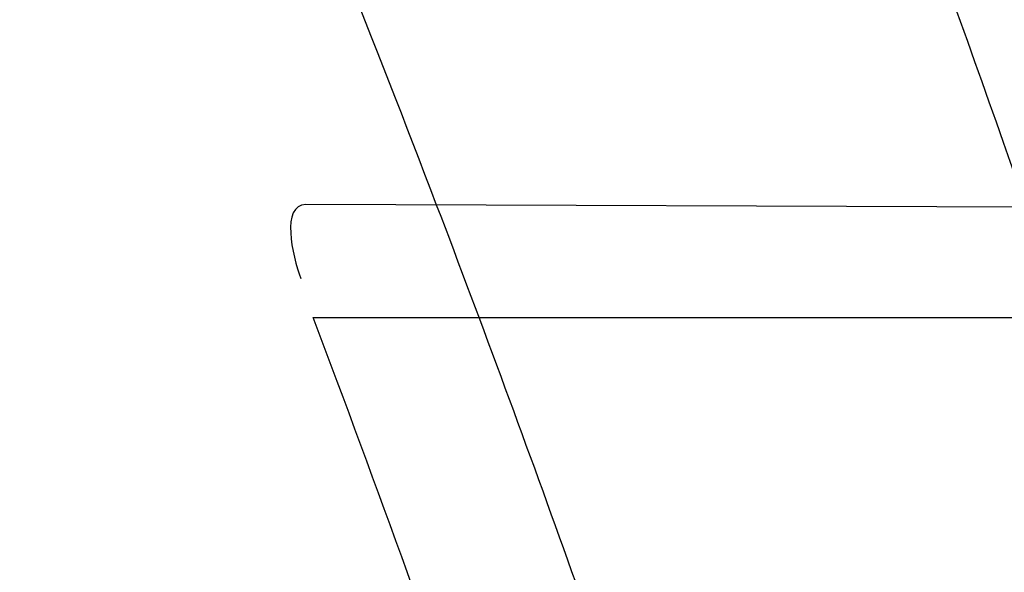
# Model space of a CAD drawing. Header units: millimetres. Extents: x 0 to 297, y 0 to 210.
# Tile 50 of 256: x 145.1922 to 145.2124, y 91.1928 to 91.2041. Entities that reach past the tile are written whole.
import ezdxf

# ---------------------------------------------------------------- set-up
doc = ezdxf.new("R2010")
doc.units = ezdxf.units.MM
doc.header["$LTSCALE"] = 16.335
doc.layers.get('0').update_dxf_attribs({"linetype": 'CONTINUOUS'})
for name, color, linetype in [('01_GLOBAL', 7, 'CONTINUOUS'), ('INTFCLR_1', 7, 'CONTINUOUS'), ('INTFCLR_144815', 7, 'CONTINUOUS')]:
    doc.layers.add(name, color=color, linetype=linetype)

msp = doc.modelspace()

# ---------------------------------------------------------------- linework, layer by layer
at = {"color": 7, "linetype": 'Continuous'}
msp.add_circle((145.8748034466, 92.1344639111), 2.66, dxfattribs=at)
at = {"color": 9, "linetype": 'Continuous'}
msp.add_arc((145.8748034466, 92.1344639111), 2.6259090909, 182.9674534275, 267.0325465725, dxfattribs=at)
at = {"layer": '01_GLOBAL', "color": 7, "linetype": 'Continuous'}
msp.add_circle((145.8748034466, 92.1344639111), 2.695, dxfattribs=at)
at = {"layer": 'INTFCLR_1', "color": 9, "linetype": 'Continuous'}
for p, q in [((145.2231564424, 91.2002491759), (145.1980574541, 91.20033678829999)), ((145.1982122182, 91.19801820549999), (145.2239463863, 91.19801820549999))]:
    msp.add_line(p, q, dxfattribs=at)
at = {"layer": 'INTFCLR_1', "color": 6, "linetype": 'Continuous'}
for centre, radius, start, end in [((144.8596077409, 91.07026820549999), 0.4224162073, 270, 90.00000002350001), ((144.8596077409, 91.07026820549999), 0.4014439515, 270, 90.00000002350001), ((144.8596077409, 91.07026820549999), 0.3650864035, 18.3537618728, 20.8695998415), ((144.8596156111, 91.07012894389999), 0.3619438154, 18.9249921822, 20.6917467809)]:
    msp.add_arc(centre, radius, start, end, dxfattribs=at)
at = {"layer": 'INTFCLR_1', "color": 9, "linetype": 'Continuous'}
msp.add_arc((144.8596077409, 91.07026820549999), 0.3650864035, 20.8695998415, 24.2438267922, dxfattribs=at)
for points, knots in [([(145.235167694, 90.93964664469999), (145.2359987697, 90.94190808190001), (145.2376274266, 90.94647450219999), (145.2407305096, 90.9557351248), (145.2457654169, 90.9723575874), (145.2504341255, 90.9918676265), (145.2535169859, 91.00930456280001), (145.2548129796, 91.01820820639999), (145.2554818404, 91.0233579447), (145.2570256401, 91.03628652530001), (145.2586297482, 91.05837735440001), (145.2583725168, 91.0844406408), (145.2571603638, 91.1013307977), (145.2563978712, 91.1091297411), (145.2558364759, 91.114316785), (145.2541019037, 91.12831663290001), (145.2501634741, 91.1507342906), (145.2444881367, 91.1726209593), (145.2404287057, 91.1856112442), (145.2389019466, 91.1902577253), (145.2365792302, 91.1971022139), (145.2313391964, 91.2114116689), (145.2222901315, 91.2324134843), (145.211984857, 91.2522549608), (145.2048007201, 91.26446751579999), (145.2014430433, 91.2699038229), (145.1992124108, 91.27344744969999), (145.1931796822, 91.28276721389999), (145.1830706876, 91.2970707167), (145.1690288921, 91.3144833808), (145.1571354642, 91.32753546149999), (145.1488272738, 91.335878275), (145.1442335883, 91.34029544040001), (145.1378598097, 91.34625257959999), (145.1289384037, 91.35405272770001), (145.1192814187, 91.3616211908), (145.1131582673, 91.3659752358), (145.1101748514, 91.3679776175), (145.1077179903, 91.36955505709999), (145.1055301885, 91.37087160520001), (145.1036031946, 91.37188262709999), (145.1025200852, 91.37238560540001), (145.1016575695, 91.37269323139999), (145.1010609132, 91.3728325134), (145.1005598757, 91.3727568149), (145.1004622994, 91.3722852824), (145.1007027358, 91.3717640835), (145.1011202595, 91.3710418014), (145.1017948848, 91.3701326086), (145.1026939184, 91.3690240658), (145.1038249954, 91.36772389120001), (145.1051758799, 91.366231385), (145.106740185, 91.36454834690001), (145.1092045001, 91.36193938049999), (145.1127127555, 91.35827210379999), (145.1192604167, 91.3514013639), (145.126411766, 91.34369308), (145.1329263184, 91.3363257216), (145.1369531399, 91.33164093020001), (145.143428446, 91.32395035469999), (145.1533417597, 91.3114874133), (145.1663378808, 91.2933552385), (145.175744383, 91.2785527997), (145.1819029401, 91.2680164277), (145.1860815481, 91.2606058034), (145.1932904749, 91.24707920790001), (145.2029180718, 91.2266527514), (145.209559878, 91.2096225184), (145.212649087, 91.20079273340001)], [0, 0, 0, 0, 0.0103790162, 0.0208837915, 0.0420711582, 0.08518389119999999, 0.1071959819, 0.1183353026, 0.1239410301, 0.1295663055, 0.1744258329, 0.2192337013, 0.2417180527, 0.2473539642, 0.2529903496, 0.2641931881, 0.3081223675, 0.3509244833, 0.3614867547, 0.3667496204, 0.3719934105, 0.3926231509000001, 0.4323812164, 0.470412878, 0.488854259, 0.4934078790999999, 0.4979383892, 0.5068921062, 0.5412323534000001, 0.5733304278, 0.6031976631, 0.6172528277, 0.6240454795, 0.630650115, 0.6548352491, 0.6750685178, 0.6834752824, 0.6871962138, 0.6905460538, 0.6960524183, 0.6981915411, 0.6999110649, 0.7012078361, 0.7020914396, 0.7026255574, 0.7031007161, 0.7038824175, 0.7050749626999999, 0.7066970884, 0.7087489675, 0.7112252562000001, 0.7141187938, 0.7174211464, 0.7211233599, 0.729578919, 0.7392839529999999, 0.762009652, 0.7748693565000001, 0.7816473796, 0.7886214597, 0.8181786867, 0.8502212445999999, 0.8846823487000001, 0.8936821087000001, 0.9027944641, 0.9213301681, 0.9597016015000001, 1, 1, 1, 1]), ([(145.2192099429, 91.2001967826), (145.2160588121, 91.20898981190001), (145.2092828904, 91.22594927), (145.1994698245, 91.2462712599), (145.1921239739, 91.25972534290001), (145.1878648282, 91.2670981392), (145.1815839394, 91.27758652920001), (145.1719904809, 91.2923196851), (145.1587431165, 91.31035507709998), (145.14864185, 91.322744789), (145.1420434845, 91.3303895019), (145.1379380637, 91.33504834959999), (145.1312965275, 91.3423736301), (145.124001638, 91.3500407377), (145.1173362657, 91.3568547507), (145.1137384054, 91.36052124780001), (145.111259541, 91.3630701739), (145.109155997, 91.3652875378), (145.1075467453, 91.3669639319), (145.1039795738, 91.37126840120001), (145.1053256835, 91.37126820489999)], [0, 0, 0, 0, 0.1351411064, 0.2639657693, 0.3262515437, 0.3568857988, 0.3871506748, 0.5031238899, 0.6110823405, 0.7107727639, 0.7343091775, 0.7571888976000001, 0.8006105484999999, 0.8773801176, 0.9101731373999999, 0.9387430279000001, 0.9512497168, 0.9624026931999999, 0.9805243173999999, 1, 1, 1, 1]), ([(145.1053256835, 91.37126820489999), (145.1058354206, 91.3712681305), (145.1084302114, 91.3702416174), (145.1114097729, 91.368499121), (145.114679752, 91.3664418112), (145.1177098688, 91.36444481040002), (145.1239326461, 91.36010616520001), (145.1337472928, 91.3525686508), (145.1428234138, 91.3447978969), (145.1493077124, 91.338863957), (145.1539781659, 91.3344671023), (145.1624222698, 91.3261665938), (145.1745124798, 91.3131815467), (145.1887911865, 91.29585590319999), (145.1990766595, 91.2816176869), (145.2052148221, 91.27234000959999), (145.2074832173, 91.268814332), (145.2108964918, 91.26340759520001), (145.2181971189, 91.2512662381), (145.2286731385, 91.2315365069), (145.2378781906, 91.2106406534), (145.2432089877, 91.1964014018), (145.2455710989, 91.1895927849), (145.247123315, 91.1849719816), (145.2512489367, 91.17205836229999), (145.2570185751, 91.1502977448), (145.2610247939, 91.1279966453), (145.262788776, 91.1140712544), (145.2633595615, 91.10891295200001), (145.2641347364, 91.10115794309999), (145.2653671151, 91.0843629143), (145.2656287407, 91.0584419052), (145.2639975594, 91.0364740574), (145.2624282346, 91.0236195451), (145.2617481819, 91.01849828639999), (145.2604303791, 91.00964310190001), (145.2572949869, 90.99229775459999), (145.2525471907, 90.9728939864), (145.2474296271, 90.9563683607), (145.2442749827, 90.94715947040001), (145.2426192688, 90.9426185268), (145.2417743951, 90.94036969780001)], [0, 0, 0, 0, 0.0031306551, 0.0166311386, 0.0214593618, 0.0268204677, 0.03892666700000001, 0.0680356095, 0.1027865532, 0.1122690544, 0.1220182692, 0.1421808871, 0.1849821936, 0.2309157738, 0.2799873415, 0.2927705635, 0.2992370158, 0.3057352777, 0.3320402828, 0.3862318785, 0.4428084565, 0.4721382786, 0.4795908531, 0.487069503, 0.5020757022, 0.562848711, 0.6251729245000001, 0.641061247, 0.6490543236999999, 0.6570463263, 0.6889269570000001, 0.7524525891, 0.8160592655, 0.8240370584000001, 0.8319876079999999, 0.8477879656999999, 0.8790177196, 0.9402188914, 0.9703170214, 0.9852457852, 1, 1, 1, 1]), ([(145.2110378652, 91.1567553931), (145.2107132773, 91.157999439), (145.2101956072, 91.159855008), (145.2094428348, 91.1623047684), (145.2082779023, 91.1658685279), (145.2063434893, 91.1710027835), (145.2040088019, 91.1759101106), (145.2022864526, 91.1789905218), (145.201120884, 91.18094797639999), (145.1990158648, 91.18416021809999), (145.195682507, 91.1883400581), (145.1922143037, 91.1915765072), (145.1897525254, 91.1934523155), (145.1880758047, 91.1946273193), (145.1850309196, 91.1965043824), (145.1803315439, 91.19869479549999), (145.1758397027, 91.2000832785), (145.1727290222, 91.20081789), (145.1705755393, 91.20126718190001), (145.1666984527, 91.2019336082), (145.1609704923, 91.2025531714), (145.1551033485, 91.2028526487), (145.1508848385, 91.20294922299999), (145.1484082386, 91.2029779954), (145.1446183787, 91.2029976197), (145.1388781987, 91.20294459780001), (145.1311612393, 91.2027804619), (145.1259826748, 91.2026407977), (145.1233763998, 91.2025636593)], [0, 0, 0, 0, 0.0346278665, 0.051871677, 0.0690216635, 0.135606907, 0.1994957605, 0.215141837, 0.2306514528, 0.2608466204, 0.3185308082, 0.3741944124, 0.3880448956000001, 0.4018755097, 0.4293241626, 0.4842905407, 0.5409817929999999, 0.5556132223, 0.5703744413, 0.6002237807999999, 0.6615312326, 0.7254044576, 0.7584008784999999, 0.7751754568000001, 0.7921112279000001, 0.8604747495, 0.9297738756, 1, 1, 1, 1]), ([(145.212649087, 91.20079273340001), (145.2158606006, 91.1916133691), (145.2216925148, 91.17275051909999), (145.227244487, 91.14850505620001), (145.2299856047, 91.13231217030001), (145.2310878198, 91.1246731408), (145.2317778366, 91.1195330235), (145.2334659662, 91.1053734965), (145.2350886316, 91.0820240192), (145.2348602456, 91.05859168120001), (145.2340091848, 91.0442662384), (145.2336200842, 91.0390385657), (145.2329629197, 91.0312582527), (145.2311506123, 91.014691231), (145.226931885, 90.9897129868), (145.2217743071, 90.96897061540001), (145.21827327, 90.95706637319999), (145.2168531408, 90.95239822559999), (145.2142959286, 90.94439071), (145.2088936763, 90.92893413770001), (145.2002622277, 90.9078650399), (145.191382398, 90.889773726), (145.1856550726, 90.87921407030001), (145.1835773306, 90.87548959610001), (145.1804900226, 90.8700559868), (145.1738400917, 90.85885693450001), (145.1632874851, 90.84274118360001), (145.150351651, 90.825149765), (145.1410235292, 90.8136739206), (145.1356460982, 90.8073751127), (145.133618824, 90.8050242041), (145.1301975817, 90.8011139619), (145.1238773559, 90.79407797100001), (145.116999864, 90.78674904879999), (145.1107938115, 90.7802602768), (145.1070749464, 90.7763568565), (145.1041227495, 90.77316960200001), (145.102218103, 90.77096320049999), (145.1011689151, 90.7695684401), (145.1007337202, 90.76882832), (145.1004699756, 90.7682973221), (145.1005812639, 90.76760633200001), (145.1020539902, 90.7679067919), (145.1036740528, 90.7686832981), (145.1066075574, 90.7702692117), (145.1094057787, 90.7720516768), (145.1117034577, 90.7735828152), (145.1131778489, 90.7745966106), (145.1156556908, 90.7763307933), (145.1196186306, 90.7792322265), (145.1251563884, 90.7835370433), (145.1334349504, 90.7903494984), (145.1408444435, 90.7969946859), (145.1473278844, 90.8032123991), (145.1519747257, 90.8077983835), (145.1603493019, 90.8164330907), (145.1722854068, 90.829897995), (145.1863008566, 90.84780070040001), (145.1963364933, 90.86246668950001), (145.2023017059, 90.87200498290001), (145.2045040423, 90.8756288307), (145.2078179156, 90.8811890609), (145.2148947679, 90.89367373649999), (145.2249952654, 90.9139386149), (145.2319439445, 90.9308745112), (145.2351676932, 90.9396466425)], [0, 0, 0, 0, 0.0419354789, 0.08505031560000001, 0.1071497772, 0.1127379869, 0.1183317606, 0.1295131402, 0.1742263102, 0.2191466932, 0.230445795, 0.2361065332, 0.241751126, 0.2641147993, 0.3079545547, 0.3508736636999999, 0.3561840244, 0.3614616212, 0.3719139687, 0.3924297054, 0.4320526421, 0.4700131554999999, 0.4792642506, 0.483852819, 0.4884035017, 0.5062126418, 0.5400088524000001, 0.5714206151, 0.6003317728, 0.6037560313, 0.6071340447, 0.6137178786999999, 0.6261602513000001, 0.6479155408, 0.6570536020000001, 0.6648783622, 0.6711643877, 0.6757843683, 0.6774462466, 0.6786751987, 0.6794900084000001, 0.6799813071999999, 0.6813020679, 0.6842478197, 0.6888651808, 0.6950795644, 0.6987591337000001, 0.70073729, 0.7027989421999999, 0.7117993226, 0.7219139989, 0.7330405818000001, 0.7580265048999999, 0.7648041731, 0.7717766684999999, 0.7861782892, 0.816667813, 0.8493175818, 0.8841610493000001, 0.8932352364, 0.8978283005, 0.9024468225, 0.9211469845, 0.9596997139, 1, 1, 1, 1]), ([(145.209127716, 91.1561916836), (145.2088054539, 91.15737728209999), (145.2082915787, 91.1591453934), (145.2075456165, 91.1614790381), (145.2063914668, 91.1648772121), (145.2044765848, 91.16977492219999), (145.2021751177, 91.1744509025), (145.2004808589, 91.17738681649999), (145.1993330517, 91.17925549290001), (145.1972592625, 91.1823259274), (145.1939810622, 91.18632327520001), (145.1905859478, 91.1894170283), (145.1881783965, 91.19121434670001), (145.1865366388, 91.1923434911), (145.1835551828, 91.1941501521), (145.1789624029, 91.1962656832), (145.1745789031, 91.1976197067), (145.1715428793, 91.1983422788), (145.1694416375, 91.19878771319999), (145.1656596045, 91.1994517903), (145.1600743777, 91.2000905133), (145.1543529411, 91.200426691), (145.1502395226, 91.2005575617), (145.1478249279, 91.2006081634), (145.1441300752, 91.20066224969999), (145.1385330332, 91.2006674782), (145.1310068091, 91.2005899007), (145.1259556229, 91.2005103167), (145.1234130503, 91.200465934)], [0, 0, 0, 0, 0.0341067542, 0.0511005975, 0.068008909, 0.1337310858, 0.1969343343, 0.2124407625, 0.2278215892, 0.257805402, 0.3152480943, 0.3708921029, 0.3847695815, 0.3986396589, 0.4261925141, 0.481455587, 0.5385040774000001, 0.553232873, 0.5680896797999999, 0.5981246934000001, 0.6597952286, 0.7240152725, 0.7571801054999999, 0.774039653, 0.7910593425, 0.8597607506, 0.9294066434, 1, 1, 1, 1]), ([(145.1053256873, 90.7692681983), (145.1051880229, 90.769268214), (145.1048509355, 90.76933467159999), (145.1048682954, 90.769940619), (145.1052289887, 90.77056403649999), (145.1058526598, 90.7714906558), (145.1068032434, 90.77264391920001), (145.1086356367, 90.7747211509), (145.110803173, 90.77699248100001), (145.113215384, 90.7794781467), (145.1159839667, 90.7823058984), (145.1217014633, 90.7881297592), (145.1287122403, 90.7954132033), (145.1351564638, 90.80240928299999), (145.1386445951, 90.8062976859), (145.1407113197, 90.80863540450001), (145.1461908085, 90.8148961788), (145.1556953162, 90.8263034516), (145.1688811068, 90.84380018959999), (145.1796415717, 90.85983729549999), (145.1864241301, 90.8709859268), (145.1895721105, 90.87639380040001), (145.1916900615, 90.880099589), (145.1975256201, 90.89060172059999), (145.2065751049, 90.908597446), (145.2153782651, 90.92957264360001), (145.2208882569, 90.944962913), (145.2234958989, 90.95293463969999), (145.2249438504, 90.95758139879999), (145.2285119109, 90.9694259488), (145.2337695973, 90.990067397), (145.2380725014, 91.0149380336), (145.2399207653, 91.03143377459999), (145.2405908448, 91.039179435), (145.2409875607, 91.0443834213), (145.241855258, 91.0586434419), (145.2420882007, 91.0819727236), (145.2404334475, 91.1052173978), (145.2387124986, 91.1193107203), (145.238008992, 91.12442738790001), (145.2368850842, 91.1320325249), (145.2340893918, 91.1481566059), (145.2284266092, 91.1722973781), (145.222482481, 91.1910649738), (145.2192099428, 91.2001967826)], [0, 0, 0, 0, 0.0008731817, 0.001718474, 0.0032338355, 0.0055641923, 0.008732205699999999, 0.0127298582, 0.0231213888, 0.0286463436, 0.0346993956, 0.04822263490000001, 0.0804125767, 0.0988155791, 0.1085508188, 0.1135449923, 0.1186070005, 0.1613231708, 0.2076862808, 0.2575123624, 0.2837454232, 0.2904461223, 0.2972015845, 0.3108183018, 0.3666504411, 0.4248609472, 0.4549769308, 0.4703146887, 0.4780576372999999, 0.4858477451, 0.5487776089, 0.6130123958, 0.6457680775, 0.6540347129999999, 0.6623246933, 0.6788711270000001, 0.74464742, 0.8101273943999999, 0.8265053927, 0.8346996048, 0.8428861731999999, 0.8752668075, 0.9384714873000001, 1, 1, 1, 1])]:
    msp.add_open_spline(points, degree=3, knots=knots, dxfattribs=at)
at = {"layer": 'INTFCLR_1', "color": 6, "linetype": 'Continuous'}
for points, knots in [([(145.1350652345, 91.37126820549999), (145.1342109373, 91.37126820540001), (145.1357546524, 91.3683275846), (145.1370803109, 91.3667054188), (145.1392467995, 91.36385886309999), (145.1419201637, 91.3606392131), (145.145337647, 91.3565301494), (145.149332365, 91.3517583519), (145.1536170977, 91.34656836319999), (145.1578478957, 91.34135293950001), (145.1617862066, 91.3363852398), (145.1654017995, 91.331722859), (145.1686896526, 91.3273862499), (145.1716611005, 91.3233823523), (145.1743369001, 91.31970203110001), (145.176743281, 91.3163294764), (145.1789048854, 91.31324522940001), (145.1808385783, 91.31044103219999), (145.1825660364, 91.30789847), (145.1841084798, 91.3055965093), (145.185490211, 91.3035084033), (145.1867189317, 91.3016307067), (145.1878098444, 91.2999462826), (145.1887779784, 91.29843766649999), (145.1896459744, 91.2970737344), (145.1906214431, 91.2955292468), (145.191753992, 91.2937193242), (145.1928766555, 91.2919021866), (145.1938510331, 91.29030917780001), (145.1946912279, 91.28892487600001), (145.1956155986, 91.28738878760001), (145.1966371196, 91.28567497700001), (145.1977643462, 91.2837631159), (145.1990081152, 91.2816272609), (145.2003754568, 91.2792470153), (145.201880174, 91.2765873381), (145.2035347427, 91.2736120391), (145.2053542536, 91.2702751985), (145.2073580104, 91.2665186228), (145.2095596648, 91.2622861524), (145.2119715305, 91.25751282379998), (145.214608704, 91.2521191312), (145.2174929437, 91.2459939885), (145.220642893, 91.2390035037), (145.2240752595, 91.2309767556), (145.227802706, 91.2217082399), (145.2318351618, 91.21090431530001), (145.2361179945, 91.19831684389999), (145.2403681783, 91.18429274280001), (145.2442872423, 91.16942297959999), (145.2476657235, 91.15438159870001), (145.2504753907, 91.1392991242), (145.2527156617, 91.12423526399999), (145.2543982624, 91.1091876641), (145.2555287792, 91.0941918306), (145.256117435, 91.079233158), (145.2561708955, 91.0643352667), (145.2556951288, 91.0494844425), (145.2546936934, 91.0346826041), (145.2531693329, 91.01994161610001), (145.2511191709, 91.00523180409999), (145.2485428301, 90.9905728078), (145.2454275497, 90.9759328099), (145.2417708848, 90.9613303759), (145.2376203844, 90.94696810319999), (145.2332204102, 90.9335438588), (145.2288852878, 90.92162630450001), (145.2248596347, 90.9114479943), (145.2211587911, 90.90270194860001), (145.2177663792, 90.89512937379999), (145.2146668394, 90.8885329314), (145.2118379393, 90.8827508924), (145.2092594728, 90.87766290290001), (145.2069119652, 90.8731710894), (145.2047820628, 90.869201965), (145.2028538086, 90.86569136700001), (145.2011073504, 90.8625761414), (145.1995253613, 90.8598041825), (145.1980916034, 90.85733143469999), (145.1967959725, 90.8551286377), (145.1956290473, 90.85316932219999), (145.1945782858, 90.85142412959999), (145.1936278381, 90.84986076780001), (145.1927650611, 90.8484539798), (145.1919665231, 90.8471621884), (145.1911689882, 90.845881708), (145.1903111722, 90.84451464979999), (145.1893416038, 90.842982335), (145.1882509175, 90.8412749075), (145.1870226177, 90.8393719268), (145.1856376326, 90.83725116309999), (145.1840803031, 90.8348962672), (145.1823329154, 90.83229124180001), (145.1803729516, 90.82941478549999), (145.1781781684, 90.82624664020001), (145.1757236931, 90.82276863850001), (145.1729902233, 90.8189712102), (145.1699514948, 90.8148382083), (145.1665806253, 90.81035527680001), (145.1628687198, 90.8055344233), (145.1588145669, 90.8003903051), (145.1544498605, 90.7949847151), (145.149996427, 90.78957611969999), (145.1458273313, 90.78459071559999), (145.1422457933, 90.7802896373), (145.1394492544, 90.7769290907), (145.1371773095, 90.773959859), (145.1358081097, 90.7722873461), (145.134193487, 90.7692682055), (145.1350652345, 90.7692682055)], [0, 0, 0, 0, 0.0038604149, 0.007501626, 0.0124785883, 0.0188917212, 0.0268498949, 0.0364677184, 0.0470694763, 0.05724446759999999, 0.0668187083, 0.0757144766, 0.08390537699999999, 0.0914099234, 0.09824517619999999, 0.1044667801, 0.1101313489, 0.1152642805, 0.1198589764, 0.1240215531, 0.1277856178, 0.1311734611, 0.1341617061, 0.1368541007, 0.1392736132, 0.1414672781, 0.1451087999, 0.148921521, 0.1511192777, 0.1535471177, 0.1562389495, 0.1592204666, 0.1625628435, 0.1662680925, 0.1703891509, 0.1749670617, 0.1800766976, 0.185772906, 0.1921414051, 0.1993155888, 0.2073311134, 0.2163077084, 0.2264451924, 0.2379233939, 0.2509534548, 0.2658909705, 0.2830621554, 0.3030578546, 0.3259639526, 0.3492662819, 0.3725305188, 0.395610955, 0.4185782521, 0.4413347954, 0.4640172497, 0.4865192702, 0.5089682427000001, 0.5313242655, 0.5536477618, 0.5759939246, 0.5982772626, 0.6207472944, 0.6432362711, 0.6658996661, 0.6887559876, 0.7107777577, 0.7297237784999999, 0.7460531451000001, 0.7602331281, 0.7726347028, 0.7835467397, 0.7931663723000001, 0.8017211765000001, 0.8093215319, 0.8160683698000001, 0.8220757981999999, 0.8274205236, 0.83220661, 0.8364980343, 0.8403367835, 0.8437547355, 0.8468031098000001, 0.8495420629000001, 0.8520223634, 0.8542604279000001, 0.8564046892, 0.8588391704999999, 0.8615533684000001, 0.8645986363, 0.8679945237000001, 0.8717882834, 0.8760445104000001, 0.8807522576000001, 0.8859628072, 0.8917731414, 0.8981681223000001, 0.9051985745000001, 0.9129160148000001, 0.9213486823, 0.930543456, 0.9404096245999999, 0.9509435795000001, 0.9619432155, 0.9720502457, 0.9803711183, 0.9870628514, 0.9922716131, 0.9960607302, 1, 1, 1, 1]), ([(145.1350652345, 90.7692682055), (145.1360387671, 90.7692682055), (145.1377271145, 90.77040596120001), (145.1403228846, 90.77196865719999), (145.1432989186, 90.7741311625), (145.1469787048, 90.7769487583), (145.1513602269, 90.78054609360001), (145.156189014, 90.78473927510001), (145.1610884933, 90.78922212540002), (145.16571304, 90.7936532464), (145.1699506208, 90.7978753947), (145.1738079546, 90.80185999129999), (145.1773032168, 90.80558700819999), (145.1804624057, 90.8090520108), (145.1833068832, 90.8122538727), (145.1858602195, 90.8151948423), (145.1881553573, 90.8178946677), (145.1902110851, 90.8203591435), (145.1920499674, 90.8226010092), (145.1936917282, 90.8246337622), (145.195161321, 90.8264787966), (145.1964960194, 90.82817546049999), (145.197810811, 90.82986574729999), (145.1992115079, 90.83168840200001), (145.2006985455, 90.83364987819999), (145.2021699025, 90.8356183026), (145.203615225, 90.83757754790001), (145.2051191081, 90.8396441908), (145.2067839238, 90.8419664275), (145.2086446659, 90.8446056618), (145.2107239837, 90.8476123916), (145.2130437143, 90.8510414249), (145.2156231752, 90.85494957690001), (145.2184823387, 90.85940686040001), (145.2216518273, 90.8645112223), (145.2251614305, 90.87037537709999), (145.229038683, 90.8771369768), (145.2333125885, 90.884978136), (145.2380078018, 90.89411228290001), (145.2431555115, 90.9048590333), (145.2486552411, 90.91737134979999), (145.2541538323, 90.9312561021), (145.2592951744, 90.9458952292), (145.2638614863, 90.9607341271), (145.2678132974, 90.9756278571), (145.2711637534, 90.9905604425), (145.2739112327, 91.005452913), (145.2760779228, 91.0203457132), (145.2776685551, 91.03517539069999), (145.2786982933, 91.0499655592), (145.2791763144, 91.06470155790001), (145.2791102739, 91.0793859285), (145.2785051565, 91.09402740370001), (145.2773642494, 91.1086166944), (145.2756872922, 91.1231600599), (145.2734729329, 91.13765537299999), (145.2707211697, 91.1520804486), (145.2674209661, 91.16646759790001), (145.2635667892, 91.1807987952), (145.259139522, 91.19509062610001), (145.254151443, 91.2092704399), (145.2488018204, 91.2228033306), (145.2434345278, 91.23506080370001), (145.238408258, 91.245610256), (145.2338248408, 91.2545835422), (145.2296571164, 91.2622860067), (145.2258775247, 91.26893157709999), (145.2224553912, 91.2746994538), (145.2193628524, 91.2797261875), (145.216567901, 91.28412676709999), (145.2140471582, 91.2879848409), (145.2117761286, 91.29137679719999), (145.209737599, 91.2943566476), (145.2079066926, 91.2969818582), (145.20627007, 91.2992895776), (145.2048016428, 91.30132990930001), (145.203482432, 91.3031390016), (145.202221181, 91.30484800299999), (145.2009100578, 91.3066043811), (145.1994654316, 91.308515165), (145.1979774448, 91.3104559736), (145.1964846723, 91.3123763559), (145.1949729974, 91.31429626), (145.1933137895, 91.31637424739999), (145.1914604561, 91.3186591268), (145.1893845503, 91.3211745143), (145.1870661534, 91.32393108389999), (145.1844777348, 91.3269433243), (145.1815962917, 91.3302189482), (145.1783918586, 91.3337676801), (145.174841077, 91.3375879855), (145.1709238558, 91.34167041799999), (145.1666153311, 91.3459993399), (145.1619164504, 91.3505367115), (145.1569054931, 91.35515789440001), (145.1519289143, 91.3595100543), (145.1473729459, 91.36327579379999), (145.1435388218, 91.36622737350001), (145.1404516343, 91.3684830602), (145.1377826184, 91.3700958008), (145.1360568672, 91.37126820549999), (145.1350652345, 91.37126820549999)], [0, 0, 0, 0, 0.0042187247, 0.0081401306, 0.0133978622, 0.0200459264, 0.0282638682, 0.0379443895, 0.0477615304, 0.05703690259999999, 0.0656973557, 0.0736821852, 0.0810680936, 0.0878383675, 0.0940009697, 0.0996271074, 0.1047154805, 0.1093563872, 0.1135342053, 0.1172803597, 0.1206792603, 0.1237557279, 0.1266349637, 0.1299589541, 0.1337168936, 0.1373013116, 0.1406085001, 0.1442672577, 0.148377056, 0.1529904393, 0.1582606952, 0.164218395, 0.1709303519, 0.1785521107, 0.1871652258, 0.1969659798, 0.2081658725, 0.2209392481, 0.2356613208, 0.2526660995, 0.2725685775, 0.2948769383, 0.3173640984, 0.3397873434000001, 0.3621386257, 0.3841211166, 0.4060891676, 0.4277469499, 0.4493218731, 0.470705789, 0.4919793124, 0.5131981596, 0.5343255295, 0.5554668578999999, 0.5765984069, 0.5977513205, 0.6189954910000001, 0.6402209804, 0.6617015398, 0.6832900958, 0.7050415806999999, 0.7268239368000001, 0.7463339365, 0.7630160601, 0.7774553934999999, 0.7899931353, 0.8009638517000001, 0.8105830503, 0.8190545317, 0.8265380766, 0.8331730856, 0.8390248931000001, 0.8442268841, 0.8488182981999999, 0.8528943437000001, 0.8564866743, 0.8597116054, 0.8625968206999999, 0.8656908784, 0.8692094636, 0.8729771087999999, 0.8762884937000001, 0.879749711, 0.8835661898, 0.8878115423, 0.8924986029, 0.8976989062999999, 0.9034198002, 0.9097088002, 0.9166034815, 0.9241390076, 0.9323094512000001, 0.9411199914, 0.9506041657, 0.9606137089, 0.9706541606, 0.9792553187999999, 0.9862062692, 0.9916647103, 0.9957028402, 1, 1, 1, 1])]:
    msp.add_open_spline(points, degree=3, knots=knots, dxfattribs=at)
msp.add_open_spline([(145.1980574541, 91.20033678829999), (145.1975505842, 91.2003385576), (145.1977769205, 91.19929372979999), (145.1979560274, 91.1988195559)], degree=3, dxfattribs=at)
at = {"layer": 'INTFCLR_144815', "color": 6, "linetype": 'Continuous'}
for radius in [0.4466793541, 0.4256665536]:
    msp.add_circle((144.8596077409, 91.07026820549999), radius, dxfattribs=at)
for radius, start, end in [(0.6157754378, 313.9937911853, 154.5150993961), (0.5947754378, 312.9543589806, 154.5144414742), (0.5751005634, 282.2440355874, 71.2863570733), (0.4537777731, 308.490992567, 51.50900743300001), (0.4747905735, 316.9838592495, 43.0161407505), (0.4480128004, 313.9992414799, 46.00075850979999)]:
    msp.add_arc((144.8596077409, 91.07026820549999), radius, start, end, dxfattribs=at)
at = {"layer": 'INTFCLR_144815', "color": 9, "linetype": 'Continuous'}
for centre, radius, start, end in [((144.8596077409, 91.07026820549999), 0.5712784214, 292.4997540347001, 54.0964566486), ((144.8596102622, 91.0702693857), 0.5153523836, 292.4997540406, 54.09645665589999), ((144.8596257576, 91.0702725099), 0.5066391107, 311.2505121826, 48.7494878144), ((144.859607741, 91.07026820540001), 0.4617768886, 314.0862202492, 45.9137797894), ((144.8596077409, 91.07026820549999), 0.450734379, 313.8592910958, 46.1407088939), ((144.8596077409, 91.07026820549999), 0.4477854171, 314.0319604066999, 45.9680396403)]:
    msp.add_arc(centre, radius, start, end, dxfattribs=at)
at = {"layer": 'INTFCLR_144815', "color": 6, "linetype": 'Continuous'}
for points, knots in [([(145.2825648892, 91.07026820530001), (145.2825648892, 91.0724680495), (145.282532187, 91.07686829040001), (145.2823850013, 91.08346837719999), (145.2821395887, 91.0900684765), (145.2817957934, 91.0966686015), (145.2813534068, 91.10326862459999), (145.2808121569, 91.1098685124), (145.280171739, 91.116467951), (145.2794317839, 91.12306678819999), (145.2785919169, 91.12966449), (145.2776516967, 91.1362607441), (145.2766107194, 91.1428547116), (145.2754685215, 91.1494457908), (145.2742247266, 91.1560327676), (145.2728788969, 91.162614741), (145.2714307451, 91.1691900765), (145.2698799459, 91.1757574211), (145.2682264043, 91.1823145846), (145.2664700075, 91.1888596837), (145.2646109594, 91.1953899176), (145.2626494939, 91.2019027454), (145.260586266, 91.2083946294), (145.2584220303, 91.21486222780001), (145.2561580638, 91.22130118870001), (145.2537958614, 91.2277072), (145.2513375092, 91.2340750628), (145.2487855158, 91.24039929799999), (145.2461430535, 91.2466736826), (145.243413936, 91.25289146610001), (145.2406027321, 91.2590452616), (145.2377148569, 91.2651270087), (145.2347566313, 91.2711280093), (145.2317353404, 91.277038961), (145.2286592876, 91.2828499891), (145.2255378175, 91.28855072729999), (145.2223813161, 91.2941304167), (145.2192011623, 91.29957806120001), (145.2160096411, 91.30488260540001), (145.2128197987, 91.31003316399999), (145.2096452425, 91.3150192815), (145.2064998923, 91.319831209), (145.2033976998, 91.32446017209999), (145.2003523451, 91.3288986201), (145.1973769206, 91.33314045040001), (145.1944836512, 91.33718115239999), (145.1916836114, 91.34101794), (145.1889866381, 91.34464961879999), (145.1864013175, 91.3480763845), (145.1839350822, 91.3512995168), (145.1815937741, 91.35432180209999), (145.1793814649, 91.357147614), (145.1773002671, 91.35978303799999), (145.1753509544, 91.3622350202), (145.1735333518, 91.364510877), (145.1718468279, 91.36661771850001), (145.1702903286, 91.3685624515), (145.168862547, 91.3703516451), (145.1675620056, 91.371991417), (145.1663872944, 91.37348740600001), (145.1653367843, 91.374844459), (145.1644092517, 91.3760681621), (145.1636017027, 91.3771604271), (145.1629160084, 91.3781335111), (145.1623391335, 91.3789669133), (145.1618093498, 91.3798980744), (145.161227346, 91.38056444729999), (145.1612445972, 91.38176247), (145.1615550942, 91.38176808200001)], [0, 0, 0, 0, 0.0193188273, 0.0386418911, 0.05797372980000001, 0.0773181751, 0.0966800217, 0.1160624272, 0.1354702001, 0.1549057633, 0.1743738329, 0.1938759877, 0.2134167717, 0.2329964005, 0.2526187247, 0.2722829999, 0.2919923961, 0.3117443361, 0.3315407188, 0.3513772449, 0.37125414, 0.391164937, 0.4111075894, 0.4310729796, 0.4510561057, 0.4710451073, 0.4910305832, 0.5109984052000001, 0.5309330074, 0.5508166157, 0.5706284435, 0.590344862, 0.6099392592, 0.6293819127, 0.6486401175, 0.6676780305, 0.6864570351, 0.7049360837, 0.7230721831, 0.7408210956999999, 0.7581383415, 0.7749801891, 0.7913047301, 0.8070730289, 0.822250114, 0.8368060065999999, 0.8507161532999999, 0.8639624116, 0.8765312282, 0.8884132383, 0.8996029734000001, 0.9101049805, 0.9199296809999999, 0.9290934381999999, 0.9376135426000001, 0.9455077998, 0.9527934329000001, 0.9594885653, 0.9656100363, 0.9711731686, 0.9761922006, 0.9806816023, 0.9846553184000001, 0.9881278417, 0.9911127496, 0.9936230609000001, 0.9972727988, 1, 1, 1, 1]), ([(145.1715348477, 90.75876832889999), (145.1712150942, 90.75877420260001), (145.1712119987, 90.7600066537), (145.1717859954, 90.7606973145), (145.1723169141, 90.76165810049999), (145.1728921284, 90.7625179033), (145.1735763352, 90.7635211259), (145.1743814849, 90.7646468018), (145.17530592, 90.76590735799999), (145.1763525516, 90.7673048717), (145.1775225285, 90.7688449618), (145.1788179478, 90.77053327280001), (145.1802417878, 90.7723776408), (145.1817966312, 90.7743857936), (145.1834827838, 90.77656326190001), (145.1852973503, 90.77891214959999), (145.1872357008, 90.7814329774), (145.189295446, 90.7841297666), (145.1914790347, 90.78701356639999), (145.1937896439, 90.79009740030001), (145.1962240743, 90.79338687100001), (145.1987743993, 90.7968818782), (145.2014309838, 90.8005803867), (145.2041860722, 90.8044833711), (145.2070298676, 90.8085892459), (145.2099514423, 90.81289490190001), (145.2129388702, 90.817395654), (145.215979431, 90.8220852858), (145.2190598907, 90.8269562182), (145.2221667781, 90.8319996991), (145.2252866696, 90.83720604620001), (145.2284064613, 90.84256492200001), (145.2315136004, 90.8480656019), (145.2345962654, 90.8536972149), (145.2376434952, 90.8594489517), (145.2406452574, 90.8653102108), (145.2435925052, 90.8712707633), (145.2464771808, 90.87732085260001), (145.2492921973, 90.8834512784), (145.2520314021, 90.8896534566), (145.2546894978, 90.8959194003), (145.2572619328, 90.9022416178), (145.2597453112, 90.9086143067), (145.2621317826, 90.9150187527), (145.2644188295, 90.921447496), (145.2666074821, 90.927902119), (145.2687002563, 90.9343905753), (145.2706975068, 90.94091510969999), (145.2725965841, 90.9474676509), (145.2743963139, 90.9540444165), (145.2760946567, 90.9606370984), (145.2776905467, 90.96723941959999), (145.2791843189, 90.97385019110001), (145.2805765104, 90.98046922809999), (145.2818676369, 90.98709652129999), (145.2830580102, 90.9937313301), (145.2841477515, 91.0003718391), (145.2851369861, 91.0070158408), (145.2860260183, 91.01366199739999), (145.2868152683, 91.0203099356), (145.2875051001, 91.02695916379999), (145.2880958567, 91.0336093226), (145.2885878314, 91.04025993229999), (145.2889813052, 91.0469109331), (145.289276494, 91.0535620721), (145.2894735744, 91.06021341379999), (145.2895726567, 91.0668647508), (145.2895738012, 91.0735161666), (145.2894770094, 91.0801674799), (145.2892822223, 91.0868188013), (145.2889893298, 91.09346994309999), (145.2885981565, 91.1001209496), (145.2881084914, 91.1067715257), (145.2875200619, 91.1134215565), (145.2868325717, 91.1200706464), (145.2860456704, 91.126718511), (145.2851589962, 91.13336461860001), (145.2841721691, 91.14000833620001), (145.2830848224, 91.14664879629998), (145.2818965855, 91.15328508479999), (145.2806070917, 91.15991620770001), (145.2792161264, 91.166540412), (145.2777236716, 91.17315528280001), (145.27612979, 91.1797584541), (145.2744344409, 91.18634824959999), (145.2726374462, 91.1929236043), (145.2707388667, 91.19948263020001), (145.2687392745, 91.2060219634), (145.2666397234, 91.21253728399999), (145.2644415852, 91.2190240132), (145.2621464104, 91.2254777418), (145.2597562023, 91.23189351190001), (145.2572735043, 91.2382657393), (145.2547014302, 91.2445882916), (145.2520437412, 91.25085444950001), (145.2493049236, 91.25705687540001), (145.2464902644, 91.26318759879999), (145.2436059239, 91.26923801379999), (145.240658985, 91.2751989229), (145.2376574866, 91.2810606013), (145.2346104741, 91.28681281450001), (145.231527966, 91.2924449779), (145.2284209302, 91.2979462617), (145.2253011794, 91.30330580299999), (145.2221812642, 91.3085128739), (145.2190742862, 91.31355713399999), (145.2159936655, 91.3184289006), (145.2129528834, 91.323119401), (145.209965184, 91.3276210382), (145.207043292, 91.331927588), (145.2041991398, 91.3360343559), (145.2014436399, 91.33993825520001), (145.1987864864, 91.3436378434), (145.1962360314, 91.34713327), (145.1937992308, 91.35042615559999), (145.1914816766, 91.3535193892), (145.1892876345, 91.3564169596), (145.1872201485, 91.3591237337), (145.1852811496, 91.36164526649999), (145.1834716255, 91.3639875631), (145.1817917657, 91.36615689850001), (145.1802410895, 91.36815967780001), (145.1788186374, 91.3700022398), (145.1775230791, 91.3716907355), (145.1763528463, 91.3732311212), (145.1753062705, 91.37462867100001), (145.1743814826, 91.3758893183), (145.1735770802, 91.3770151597), (145.1728902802, 91.378018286), (145.1723225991, 91.3788786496), (145.1718630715, 91.3796692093), (145.171402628, 91.38041122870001), (145.1710534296, 91.38175923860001), (145.1715348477, 91.38176808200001)], [0, 0, 0, 0, 0.0014103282, 0.0032894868, 0.0045784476, 0.006109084, 0.0078878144, 0.009921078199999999, 0.0122159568, 0.0147800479, 0.0176210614, 0.0207450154, 0.0241645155, 0.0278962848, 0.0319450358, 0.0363094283, 0.0409856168, 0.0459681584, 0.0512740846, 0.0569372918, 0.0629614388, 0.06932079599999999, 0.0760170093, 0.0830428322, 0.09038864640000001, 0.09804223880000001, 0.1059886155, 0.1142106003, 0.1226891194, 0.1314036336, 0.1403327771, 0.1494548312, 0.1587482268, 0.1681920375, 0.1777662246, 0.1874518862, 0.1972313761, 0.2070885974, 0.2170088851, 0.2269790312, 0.2369874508, 0.247023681, 0.2570780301, 0.2671479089, 0.2771627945, 0.2871678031, 0.297203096, 0.3072268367, 0.3172573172, 0.3272873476, 0.3372951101, 0.3472786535, 0.3572404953, 0.3671820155, 0.3771057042, 0.38701475, 0.3969071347, 0.4067804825, 0.4166362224, 0.4264761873, 0.4363022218, 0.4461151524, 0.4559173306, 0.4657100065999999, 0.4754958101, 0.4852761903, 0.4950537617, 0.5048299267, 0.514607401, 0.5243876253, 0.5341732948, 0.5439658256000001, 0.5537677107, 0.5635801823, 0.5734055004, 0.5832449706, 0.5931003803, 0.6029729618, 0.6128636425, 0.6227732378, 0.6327028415, 0.6426530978, 0.6526214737, 0.6626060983, 0.6726078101, 0.6826271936, 0.6926651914, 0.7027189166, 0.7127821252, 0.7228511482, 0.7329216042, 0.7429877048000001, 0.7530428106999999, 0.7630790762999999, 0.7730874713, 0.7830577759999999, 0.7929782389, 0.8028356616, 0.8126154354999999, 0.8223014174, 0.8318761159, 0.8413205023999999, 0.8506146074, 0.8597374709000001, 0.8686675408, 0.8773831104, 0.8858627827, 0.8940860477, 0.9020337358, 0.9096886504, 0.9170358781, 0.9240630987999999, 0.9307608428, 0.9371226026, 0.9431446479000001, 0.9488258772, 0.9541674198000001, 0.9591725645, 0.9638462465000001, 0.9681947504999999, 0.9722253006, 0.9759458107, 0.979364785, 0.9824904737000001, 0.9853313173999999, 0.9878955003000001, 0.9901906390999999, 0.9922241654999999, 0.994002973, 0.9955336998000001, 0.9968227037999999, 0.9978766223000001, 1, 1, 1, 1]), ([(145.1421340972, 91.37126820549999), (145.141854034, 91.37126820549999), (145.1417650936, 91.37021038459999), (145.1424894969, 91.3693784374), (145.143367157, 91.3678777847), (145.1447612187, 91.3660934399), (145.1465613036, 91.3637858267), (145.148808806, 91.3610378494), (145.15150356, 91.3577710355), (145.1546511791, 91.35396994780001), (145.1582867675, 91.34954750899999), (145.1624048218, 91.344466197), (145.16699477, 91.33867882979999), (145.1720315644, 91.3321472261), (145.1774486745, 91.3248771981), (145.1831935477, 91.3168503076), (145.1891616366, 91.3081201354), (145.19527173, 91.2987116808), (145.2014126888, 91.2887078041), (145.2074988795, 91.2781671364), (145.2134387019, 91.26717904), (145.2191667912, 91.25580768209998), (145.2246200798, 91.24413429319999), (145.2297609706, 91.2322080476), (145.2345518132, 91.2200961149), (145.2389754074, 91.20783206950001), (145.2430148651, 91.1954618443), (145.246661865, 91.1830173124), (145.2499164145, 91.1705126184), (145.2527714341, 91.157993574), (145.2552383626, 91.14543575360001), (145.2573125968, 91.13288842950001), (145.2590034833, 91.12032425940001), (145.2603109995, 91.1077828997), (145.2612405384, 91.09525508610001), (145.2617956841, 91.08275225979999), (145.2619187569, 91.0744266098), (145.2619187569, 91.0702682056)], [0, 0, 0, 0, 0.0025344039, 0.005901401, 0.0109295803, 0.0177704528, 0.0265540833, 0.0373505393, 0.04991676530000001, 0.0648695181, 0.0820131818, 0.1017234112, 0.1240566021, 0.1488553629, 0.1763609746, 0.2060970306, 0.2381748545, 0.2720515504, 0.3076064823, 0.3443876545, 0.3821831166, 0.4206251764, 0.4595934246, 0.4987613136, 0.5381325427, 0.5774437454, 0.6167240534, 0.6558745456, 0.6947773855, 0.7336358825, 0.7720551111, 0.8105726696, 0.8487051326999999, 0.8867612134, 0.9246626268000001, 0.9623689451, 1, 1, 1, 1]), ([(145.1816919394, 91.37126820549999), (145.1813689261, 91.37126820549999), (145.181354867, 91.37002508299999), (145.1818990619, 91.3693135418), (145.1824036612, 91.36833271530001), (145.1829511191, 91.36745360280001), (145.1836029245, 91.3664285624), (145.1843702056, 91.3652784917), (145.1852510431, 91.3639914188), (145.1862478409, 91.3625655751), (145.1873615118, 91.36099545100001), (145.1885933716, 91.3592761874), (145.1899443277, 91.35740242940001), (145.1914151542, 91.3553685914), (145.1930061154, 91.3531691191), (145.1947171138, 91.3507983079), (145.1965473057, 91.3482507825), (145.1984952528, 91.34552127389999), (145.2005585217, 91.3426051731), (145.2027337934, 91.33949840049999), (145.2050166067, 91.3361978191), (145.207401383, 91.33270127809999), (145.2098813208, 91.32900788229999), (145.2124484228, 91.3251181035), (145.2150935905, 91.3210338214), (145.2178067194, 91.3167583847), (145.2205768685, 91.3122965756), (145.2233924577, 91.30765452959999), (145.2262415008, 91.3028395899), (145.2291118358, 91.297860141), (145.2319913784, 91.29272536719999), (145.2348683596, 91.2874449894), (145.2377314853, 91.2820290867), (145.2405700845, 91.276487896), (145.2433742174, 91.27083163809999), (145.2461347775, 91.26507030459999), (145.2488435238, 91.25921354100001), (145.2514930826, 91.25327056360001), (145.2540769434, 91.2472500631), (145.2565894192, 91.2411601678), (145.2590255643, 91.23500850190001), (145.2613812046, 91.2288019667), (145.2636527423, 91.2225470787), (145.2658372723, 91.2162495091), (145.2679322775, 91.20991477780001), (145.2699358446, 91.203547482), (145.2718463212, 91.1971521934), (145.2736625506, 91.19073257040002), (145.275383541, 91.18429233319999), (145.2770086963, 91.1778343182), (145.2785375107, 91.171361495), (145.2799697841, 91.1648759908), (145.281305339, 91.1583801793), (145.282544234, 91.1518756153), (145.2836865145, 91.14536413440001), (145.2847323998, 91.1388467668), (145.285682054, 91.13232495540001), (145.2865357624, 91.12579938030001), (145.2872937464, 91.1192711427), (145.2879563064, 91.1127405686), (145.2885236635, 91.10620849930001), (145.2889960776, 91.09967506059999), (145.2893737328, 91.0931409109), (145.2896568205, 91.0866060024), (145.2898454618, 91.0800708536), (145.2899397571, 91.0735353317), (145.2899397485, 91.06699989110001), (145.2898454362, 91.0604643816), (145.2896567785, 91.0539292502), (145.2893736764, 91.04739438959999), (145.2889960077, 91.040860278), (145.2885235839, 91.034326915), (145.2879562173, 91.0277949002), (145.2872936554, 91.02126443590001), (145.2865356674, 91.0147362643), (145.2856819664, 91.00821082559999), (145.2847323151, 91.0016890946), (145.283686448, 90.99517188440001), (145.2825441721, 90.98866045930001), (145.2813053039, 90.98215605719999), (145.2799697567, 90.9756602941), (145.2785375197, 90.9691749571), (145.277008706, 90.9627021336), (145.2753835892, 90.95624426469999), (145.2736625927, 90.9498039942), (145.2718464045, 90.94338450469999), (145.2699359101, 90.9369891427), (145.2679323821, 90.9306219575), (145.2658373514, 90.9242871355), (145.2636528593, 90.9179896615), (145.2613812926, 90.91173468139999), (145.2590256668, 90.9055281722), (145.2565895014, 90.8993764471), (145.2540770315, 90.8932865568), (145.2514931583, 90.8872660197), (145.2488435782, 90.8813229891), (145.2461348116, 90.8754661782), (145.2433742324, 90.86970480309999), (145.2405700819, 90.8640485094), (145.2377314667, 90.8585072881), (145.2348683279, 90.85309136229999), (145.2319913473, 90.8478109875), (145.2291118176, 90.8426762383), (145.2262415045, 90.8376968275), (145.2233924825, 90.83288192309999), (145.220576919, 90.8282399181), (145.2178068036, 90.8237781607), (145.2150937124, 90.8195027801), (145.2124485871, 90.8154185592), (145.2098815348, 90.8115288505), (145.2074016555, 90.8078355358), (145.2050169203, 90.8043390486), (145.2027341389, 90.801038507), (145.2005588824, 90.79793175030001), (145.1984956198, 90.7950156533), (145.1965476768, 90.79228614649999), (145.1947174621, 90.7897385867), (145.1930064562, 90.7873677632), (145.1914154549, 90.7851682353), (145.1899446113, 90.7831343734), (145.1885936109, 90.781260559), (145.1873617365, 90.77954126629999), (145.1862480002, 90.77797109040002), (145.1852512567, 90.77654520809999), (145.1843701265, 90.7752581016), (145.1836036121, 90.77410794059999), (145.1829493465, 90.7730830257), (145.1824091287, 90.7722033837), (145.1819724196, 90.77139682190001), (145.1815362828, 90.7706332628), (145.1812048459, 90.7692682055), (145.1816919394, 90.7692682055)], [0, 0, 0, 0, 0.0014863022, 0.0034583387, 0.00480742, 0.0064070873, 0.008263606, 0.0103831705, 0.0127725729, 0.0154385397, 0.018388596, 0.0216299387, 0.0251705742, 0.0290176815, 0.0331791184, 0.0376612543, 0.0424708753, 0.0476126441, 0.053091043, 0.05890788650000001, 0.0650637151, 0.071556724, 0.0783824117, 0.08553378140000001, 0.09300120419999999, 0.1007725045, 0.1088330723, 0.1171662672, 0.125753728, 0.1345758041, 0.1436120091, 0.1528416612, 0.1622443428, 0.1717998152, 0.1814887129, 0.1912927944, 0.2011949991, 0.2111795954, 0.2212322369, 0.2313400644, 0.2414915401, 0.251676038, 0.2618853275, 0.272110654, 0.2823462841, 0.2925853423, 0.3028240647, 0.3130572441, 0.3232827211, 0.3334966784, 0.3436983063, 0.353884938, 0.364056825, 0.3742120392, 0.3843517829, 0.3944749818, 0.4045834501, 0.4146764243, 0.4247563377, 0.4348229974, 0.4448791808, 0.4549248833, 0.4649631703, 0.4749943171, 0.4850215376, 0.4950452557, 0.505068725, 0.5150924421, 0.5251196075, 0.5351507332, 0.5451888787, 0.5552345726, 0.5652905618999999, 0.5753571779, 0.5854368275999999, 0.5955298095, 0.6056379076, 0.615761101, 0.6259004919, 0.6360558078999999, 0.6462271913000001, 0.6564139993, 0.6666151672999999, 0.6768294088, 0.6870543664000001, 0.6972879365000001, 0.7075261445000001, 0.7177656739, 0.7280008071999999, 0.7382265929, 0.7484354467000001, 0.7586203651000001, 0.7687717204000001, 0.7788795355, 0.7889322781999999, 0.7989169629, 0.8088192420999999, 0.8186233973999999, 0.8283123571, 0.8378678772, 0.8472706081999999, 0.8565002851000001, 0.8655364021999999, 0.8743584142, 0.8829458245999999, 0.8912789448, 0.8993394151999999, 0.9071106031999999, 0.9145779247, 0.9217291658, 0.9285546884, 0.9350475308, 0.9412033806, 0.9470201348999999, 0.9524985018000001, 0.9576403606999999, 0.9624499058, 0.9669322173, 0.9710936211, 0.9749409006, 0.978481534, 0.9817230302, 0.984673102, 0.9873392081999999, 0.9897286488, 0.9918483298, 0.9937048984, 0.9953046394, 0.9966537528, 0.9977587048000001, 1, 1, 1, 1]), ([(145.290839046, 91.07026820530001), (145.290839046, 91.0726157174), (145.2908026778, 91.0773112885), (145.2906389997, 91.0843540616), (145.2903661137, 91.09139623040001), (145.2899838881, 91.09843744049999), (145.2894921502, 91.10547721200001), (145.2888906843, 91.11251506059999), (145.2881792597, 91.1195502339), (145.2873576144, 91.1265820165), (145.2864255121, 91.13360928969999), (145.2853827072, 91.1406309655), (145.2842290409, 91.1476454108), (145.2829643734, 91.15465104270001), (145.2815887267, 91.16164560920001), (145.2801021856, 91.1686268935), (145.2785050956, 91.17559187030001), (145.2767979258, 91.182537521), (145.2749815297, 91.18945988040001), (145.2730569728, 91.1963549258), (145.2710258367, 91.2032176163), (145.2688900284, 91.2100427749), (145.2666520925, 91.2168242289), (145.2643151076, 91.22355536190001), (145.2618829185, 91.23022863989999), (145.2593601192, 91.2368358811), (145.2567521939, 91.2433680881), (145.2540656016, 91.2498154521), (145.251307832, 91.2561674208), (145.2484874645, 91.26241274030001), (145.2456141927, 91.2685395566), (145.2426988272, 91.27453552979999), (145.2397532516, 91.2803880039), (145.2367903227, 91.2860842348), (145.2338237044, 91.2916116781), (145.2308676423, 91.2969583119), (145.2279367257, 91.3021129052), (145.2250455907, 91.3070653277), (145.2222085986, 91.3118068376), (145.2194395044, 91.3163303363), (145.2167511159, 91.3206306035), (145.214155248, 91.3247040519), (145.2116626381, 91.32854858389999), (145.2092828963, 91.33216343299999), (145.2070237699, 91.3355500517), (145.2048909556, 91.33871215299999), (145.2028881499, 91.34165545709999), (145.2010177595, 91.34438656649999), (145.1992812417, 91.3469124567), (145.1976794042, 91.3492400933), (145.1962125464, 91.3513762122), (145.1948806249, 91.3533273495), (145.1936832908, 91.35509915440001), (145.19262015, 91.3566982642), (145.1916900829, 91.3581263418), (145.1908931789, 91.35939912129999), (145.19022483, 91.3604881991), (145.1895787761, 91.3617123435), (145.1889756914, 91.36255828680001), (145.1887748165, 91.3641330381), (145.1891690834, 91.3641399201)], [0, 0, 0, 0, 0.02225245, 0.0445093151, 0.0667750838, 0.0890537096, 0.1113496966, 0.1336661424, 0.1560071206, 0.1783746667, 0.2007723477, 0.2232005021, 0.2456615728, 0.2681539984, 0.2906786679, 0.3132316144, 0.3358115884, 0.3584115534, 0.3810274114, 0.4036483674, 0.4262663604, 0.4488666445, 0.4714362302, 0.493956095, 0.516405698, 0.5387611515, 0.5609948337, 0.5830754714, 0.6049679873, 0.6266337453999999, 0.648030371, 0.6691122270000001, 0.6898308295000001, 0.7101353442, 0.7299737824, 0.7492942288, 0.7680459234, 0.7861801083, 0.8036519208, 0.8204214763, 0.8364545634, 0.8517244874, 0.8662078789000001, 0.8798864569, 0.8927486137, 0.9047971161, 0.9160413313, 0.9264952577, 0.9361748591, 0.945097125, 0.9532791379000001, 0.9607380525, 0.9674902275, 0.9735510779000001, 0.9789355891, 0.9836595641, 0.9877384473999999, 0.9911880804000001, 0.9962621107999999, 1, 1, 1, 1]), ([(145.3115000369, 91.07026820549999), (145.3115000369, 91.07473032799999), (145.3113603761, 91.08365933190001), (145.3107329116, 91.09704848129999), (145.3096849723, 91.11043347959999), (145.308214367, 91.1238107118), (145.3063175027, 91.1371751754), (145.3039919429, 91.1505189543), (145.3012336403, 91.1638300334), (145.2980413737, 91.17709300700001), (145.2944139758, 91.1902869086), (145.2903552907, 91.20338555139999), (145.2858713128, 91.2163547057), (145.2809768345, 91.2291533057), (145.2756920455, 91.2417294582), (145.2700508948, 91.25402457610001), (145.2640962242, 91.2659672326), (145.2578895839, 91.2774791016), (145.2515062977, 91.2884744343), (145.2450357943, 91.2988653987), (145.2385803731, 91.3085695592), (145.2322471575, 91.3175132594), (145.2261431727, 91.3256421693), (145.2203622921, 91.3329218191), (145.2149878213, 91.3393465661), (145.2100767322, 91.34492790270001), (145.2056691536, 91.3496994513), (145.2017857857, 91.3536996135), (145.1984327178, 91.3569868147), (145.1956088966, 91.35957815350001), (145.1933015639, 91.36160129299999), (145.1912894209, 91.3630472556), (145.1899601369, 91.36415372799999), (145.1891690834, 91.3641399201)], [0, 0, 0, 0, 0.0408499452, 0.0817377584, 0.1226908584, 0.1637418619, 0.2049215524, 0.2462459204, 0.2877224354, 0.329349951, 0.3711123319, 0.4129705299, 0.4548685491, 0.4967167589, 0.5383929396, 0.579731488, 0.6205367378, 0.6605415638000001, 0.6994421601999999, 0.7369113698, 0.7725873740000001, 0.8061275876, 0.8372253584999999, 0.8656390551, 0.8912193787, 0.9139002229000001, 0.9336943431, 0.9506758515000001, 0.9649483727, 0.9766362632, 0.9858655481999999, 0.9927569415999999, 1, 1, 1, 1])]:
    msp.add_open_spline(points, degree=3, knots=knots, dxfattribs=at)
at = {"layer": 'INTFCLR_144815', "color": 9, "linetype": 'Continuous'}
for points, knots in [([(145.2022340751, 91.3806847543), (145.2020565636, 91.38053417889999), (145.2021747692, 91.37964001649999), (145.2027953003, 91.37838200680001), (145.203968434, 91.37628109), (145.2065823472, 91.37224539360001), (145.2094210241, 91.36814177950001), (145.2122072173, 91.36414224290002), (145.2145013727, 91.360852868), (145.2190485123, 91.35431354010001), (145.226169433, 91.34385751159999), (145.2327220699, 91.333728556), (145.2373407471, 91.3262870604), (145.2406397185, 91.320872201), (145.2465984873, 91.3107977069), (145.2551099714, 91.29542231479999), (145.2632717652, 91.2790936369), (145.2688351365, 91.26694329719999), (145.2720181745, 91.25964742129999), (145.2768238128, 91.2482528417), (145.2836642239, 91.2304818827), (145.2917386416, 91.2056954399), (145.2974987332, 91.18402038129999), (145.3009660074, 91.16827623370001), (145.3027946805, 91.1589999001), (145.3053720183, 91.1448101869), (145.3084679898, 91.1231376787), (145.3100373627, 91.1036977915), (145.3105249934, 91.0938734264)], [0, 0, 0, 0, 0.0022439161, 0.0070120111, 0.0145616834, 0.0248857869, 0.0536624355, 0.0624935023, 0.07189207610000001, 0.0923184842, 0.1392770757, 0.19383471, 0.2085944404, 0.2237059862, 0.2549574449, 0.3214227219, 0.3930725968, 0.4308712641, 0.4502345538, 0.469804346, 0.5500822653, 0.6337070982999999, 0.7209882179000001, 0.7661541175, 0.7890968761, 0.8121288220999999, 0.9051772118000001, 1, 1, 1, 1]), ([(145.3176333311, 91.0937100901), (145.3171365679, 91.1034672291), (145.3155420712, 91.1227757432), (145.3123972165, 91.14429620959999), (145.3097750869, 91.15838398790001), (145.3079192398, 91.167596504), (145.3043922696, 91.1832327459), (145.2985389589, 91.204758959), (145.2903267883, 91.2293667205), (145.2833813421, 91.2470063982), (145.278496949, 91.2583138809), (145.2752625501, 91.26555722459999), (145.2696069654, 91.2776213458), (145.2613103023, 91.2938304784), (145.2526607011, 91.3090852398), (145.2466069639, 91.31908010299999), (145.243252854, 91.32445151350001), (145.2385584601, 91.33183727), (145.2318942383, 91.3418846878), (145.2246597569, 91.35225547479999), (145.2200368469, 91.3587386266), (145.2177037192, 91.3619998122), (145.2148700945, 91.36596431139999), (145.2119833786, 91.37003142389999), (145.2093208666, 91.3740278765), (145.2081256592, 91.37610993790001), (145.2074895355, 91.37734692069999), (145.2073643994, 91.3782377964), (145.2075406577, 91.3783845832)], [0, 0, 0, 0, 0.0945441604, 0.1873460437, 0.2103231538, 0.2332131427, 0.2782846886, 0.3654193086, 0.4489587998, 0.529211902, 0.5487834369, 0.5681546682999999, 0.6059759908, 0.6777110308, 0.7443035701, 0.7756315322, 0.7907861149, 0.80558492, 0.8603198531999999, 0.9074428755, 0.9279435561, 0.9373780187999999, 0.9462430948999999, 0.9751197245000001, 0.985468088, 0.9930239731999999, 0.9977802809, 1, 1, 1, 1])]:
    msp.add_open_spline(points, degree=3, knots=knots, dxfattribs=at)

doc.saveas('drawing.dxf')
